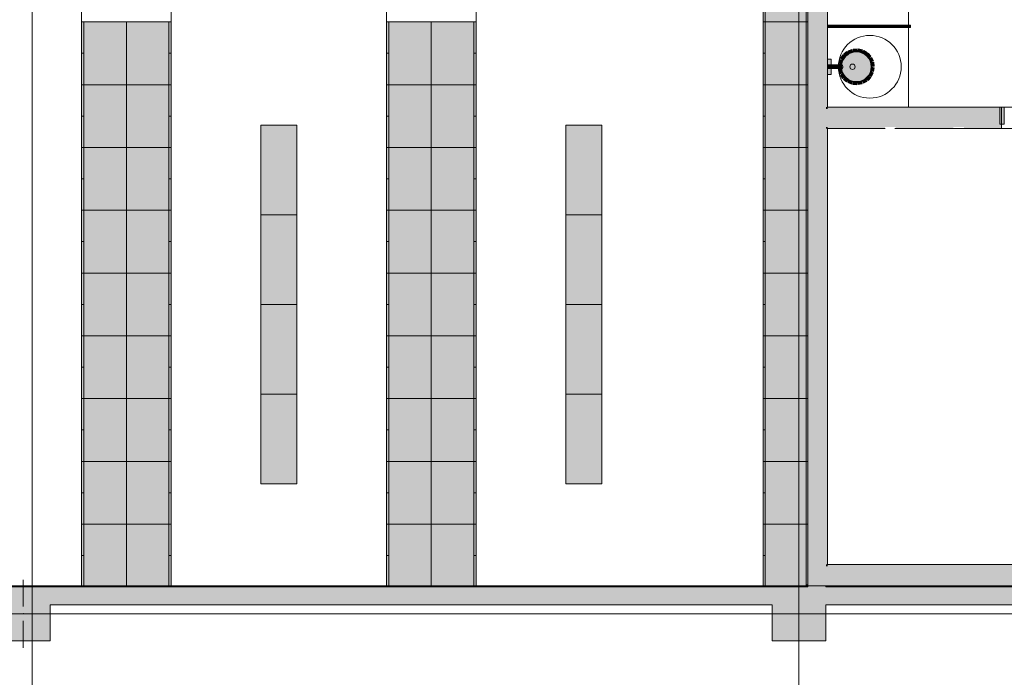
# Model space of a CAD drawing. Header units: millimetres. Extents: x -14761 to 157739, y -22400 to 107990.
# Tile 132 of 256: x 90310 to 101290, y 8292 to 15625. Entities that reach past the tile are written whole.
import ezdxf

# ---------------------------------------------------------------- set-up
doc = ezdxf.new("R2010")
doc.units = ezdxf.units.MM
doc.header["$MEASUREMENT"] = 0
doc.linetypes.add('Штриховая', pattern=[564.444447, 282.222223, -282.222223])
for name, color, linetype in [('Интерьер - Мебель', 7, 'Continuous'), ('Интерьер - Оборудование', 7, 'Continuous'), ('Интерьер - Сантехника', 7, 'Continuous'), ('Конструктив - ГКЛ', 7, 'Continuous'), ('Конструктив - Колонны', 7, 'Continuous'), ('Конструктив - Навесные Стены', 7, 'Continuous'), ('Конструктив - Стены Блок 200 нов', 7, 'Continuous'), ('Конструктив - Стены Внутр сущ.', 7, 'Continuous'), ('Элемент Модели - Зона', 7, 'Continuous'), ('Элемент Модели - Оси', 7, 'Continuous')]:
    doc.layers.add(name, color=color, linetype=linetype)

msp = doc.modelspace()

# ---------------------------------------------------------------- hatches: boundary and pattern name
at = {"layer": 'Интерьер - Мебель', "linetype": 'Continuous', "lineweight": 0, "true_color": 0xffffff}
for points in [[(98600, 16300), (98600, 15600), (99100, 15600), (99100, 16300)], [(91000, 15600), (91000, 14900), (91500, 14900), (91500, 15600)], [(92000, 15600), (91500, 15600), (91500, 14900), (92000, 14900)], [(94400, 15600), (94400, 14900), (94900, 14900), (94900, 15600)], [(95400, 15600), (94900, 15600), (94900, 14900), (95400, 14900)], [(98600, 15600), (98600, 14900), (99100, 14900), (99100, 15600)], [(91000, 14900), (91000, 14200), (91500, 14200), (91500, 14900)], [(92000, 14900), (91500, 14900), (91500, 14200), (92000, 14200)], [(94400, 14900), (94400, 14200), (94900, 14200), (94900, 14900)], [(95400, 14900), (94900, 14900), (94900, 14200), (95400, 14200)], [(98600, 14900), (98600, 14200), (99100, 14200), (99100, 14900)], [(93400, 14450), (93000, 14450), (93000, 13450), (93400, 13450)], [(96800, 14450), (96400, 14450), (96400, 13450), (96800, 13450)], [(91000, 14200), (91000, 13500), (91500, 13500), (91500, 14200)], [(92000, 14200), (91500, 14200), (91500, 13500), (92000, 13500)], [(94400, 14200), (94400, 13500), (94900, 13500), (94900, 14200)], [(95400, 14200), (94900, 14200), (94900, 13500), (95400, 13500)], [(98600, 14200), (98600, 13500), (99100, 13500), (99100, 14200)], [(91000, 13500), (91000, 12800), (91500, 12800), (91500, 13500)], [(92000, 13500), (91500, 13500), (91500, 12800), (92000, 12800)], [(93400, 13450), (93000, 13450), (93000, 12450), (93400, 12450)], [(94400, 13500), (94400, 12800), (94900, 12800), (94900, 13500)], [(95400, 13500), (94900, 13500), (94900, 12800), (95400, 12800)], [(96800, 13450), (96400, 13450), (96400, 12450), (96800, 12450)], [(98600, 13500), (98600, 12800), (99100, 12800), (99100, 13500)], [(91000, 12800), (91000, 12100), (91500, 12100), (91500, 12800)], [(92000, 12800), (91500, 12800), (91500, 12100), (92000, 12100)], [(94400, 12800), (94400, 12100), (94900, 12100), (94900, 12800)], [(95400, 12800), (94900, 12800), (94900, 12100), (95400, 12100)], [(98600, 12800), (98600, 12100), (99100, 12100), (99100, 12800)], [(93400, 12450), (93000, 12450), (93000, 11450), (93400, 11450)], [(96800, 12450), (96400, 12450), (96400, 11450), (96800, 11450)], [(91000, 12100), (91000, 11400), (91500, 11400), (91500, 12100)], [(92000, 12100), (91500, 12100), (91500, 11400), (92000, 11400)], [(94400, 12100), (94400, 11400), (94900, 11400), (94900, 12100)], [(95400, 12100), (94900, 12100), (94900, 11400), (95400, 11400)], [(98600, 12100), (98600, 11400), (99100, 11400), (99100, 12100)], [(93400, 11450), (93000, 11450), (93000, 10450), (93400, 10450)], [(96800, 11450), (96400, 11450), (96400, 10450), (96800, 10450)], [(91000, 11400), (91000, 10700), (91500, 10700), (91500, 11400)], [(92000, 11400), (91500, 11400), (91500, 10700), (92000, 10700)], [(94400, 11400), (94400, 10700), (94900, 10700), (94900, 11400)], [(95400, 11400), (94900, 11400), (94900, 10700), (95400, 10700)], [(98600, 11400), (98600, 10700), (99100, 10700), (99100, 11400)], [(91000, 10700), (91000, 10000), (91500, 10000), (91500, 10700)], [(92000, 10700), (91500, 10700), (91500, 10000), (92000, 10000)], [(94400, 10700), (94400, 10000), (94900, 10000), (94900, 10700)], [(95400, 10700), (94900, 10700), (94900, 10000), (95400, 10000)], [(98600, 10700), (98600, 10000), (99100, 10000), (99100, 10700)], [(91000, 10000), (91000, 9300), (91500, 9300), (91500, 10000)], [(92000, 10000), (91500, 10000), (91500, 9300), (92000, 9300)], [(94400, 10000), (94400, 9300), (94900, 9300), (94900, 10000)], [(95400, 10000), (94900, 10000), (94900, 9300), (95400, 9300)], [(98600, 10000), (98600, 9300), (99100, 9300), (99100, 10000)]]:
    msp.add_hatch(color=7, dxfattribs=at).paths.add_polyline_path(points)
at = {"layer": 'Интерьер - Оборудование', "linetype": 'Continuous', "lineweight": 0, "true_color": 0xffffff}
for points in [[(100220, 15563), (99320, 15563), (99320, 15562), (100220, 15562)], [(100220, 15538), (100220, 15538), (99320, 15538), (99320, 15538)], [(99360, 15015), (99360, 15185), (99320, 15185), (99320, 15015)], [(99320, 15124), (99320, 15076), (99334, 15090), (99423, 15090), (99423, 15092), (99424, 15091), (99426, 15090), (99427, 15090), (99432, 15090), (99434, 15088), (99435, 15087), (99437, 15086), (99445, 15084), (99447, 15080), (99450, 15076), (99453, 15073), (99457, 15071), (99459, 15070), (99461, 15070), (99469, 15070), (99473, 15072), (99477, 15075), (99480, 15078), (99482, 15081), (99484, 15084), (99485, 15086), (99487, 15089), (99488, 15093), (99488, 15096), (99488, 15098), (99488, 15100), (99488, 15103), (99488, 15105), (99487, 15108), (99486, 15111), (99485, 15114), (99484, 15116), (99482, 15119), (99480, 15122), (99477, 15125), (99474, 15127), (99471, 15129), (99469, 15130), (99461, 15130), (99460, 15130), (99458, 15129), (99455, 15128), (99453, 15127), (99451, 15125), (99449, 15123), (99447, 15120), (99446, 15118), (99445, 15116), (99437, 15114), (99436, 15113), (99435, 15113), (99434, 15113), (99434, 15112), (99433, 15111), (99433, 15111), (99432, 15110), (99427, 15110), (99426, 15110), (99425, 15110), (99425, 15110), (99424, 15109), (99423, 15109), (99423, 15109), (99423, 15110), (99334, 15110)], [(99460, 15080), (99460, 15120), (99325, 15120), (99325, 15080)]]:
    msp.add_hatch(color=7, dxfattribs=at).paths.add_polyline_path(points)
at = {"layer": 'Интерьер - Оборудование', "linetype": 'Continuous', "lineweight": 0, "true_color": 0x000000}
msp.add_hatch(color=18, dxfattribs=at).paths.add_polyline_path([(99320, 15562), (99320, 15538), (100220, 15538), (100220, 15562)])
at = {"layer": 'Интерьер - Оборудование', "linetype": 'Continuous', "lineweight": 0, "true_color": 0x00007f}
msp.add_hatch(color=176, dxfattribs=at).paths.add_polyline_path([(100245, 15563), (100220, 15563), (100220, 15538), (100245, 15538)])
at = {"layer": 'Интерьер - Оборудование', "linetype": 'Continuous', "lineweight": 0, "true_color": 0xf1f1f1}
for points in [[(99467, 15100, 1), (99813, 15100, 1)], [(99534, 15270), (99500, 15244), (99516, 15223), (99550, 15250)], [(99589, 15294), (99549, 15279), (99558, 15254), (99598, 15270)], [(99648, 15300), (99605, 15298), (99607, 15271), (99650, 15274)], [(99707, 15289), (99665, 15299), (99659, 15274), (99701, 15264)], [(99760, 15261), (99723, 15283), (99709, 15260), (99747, 15238)], [(99457, 15181), (99443, 15140), (99468, 15132), (99481, 15173)], [(99489, 15232), (99464, 15196), (99485, 15181), (99510, 15217)], [(99802, 15218), (99773, 15250), (99753, 15233), (99783, 15201)], [(99830, 15165), (99811, 15205), (99787, 15193), (99806, 15154)], [(99441, 15123), (99440, 15080), (99467, 15080), (99467, 15123)], [(99443, 15064), (99455, 15022), (99480, 15030), (99468, 15071)], [(99809, 14993), (99828, 15031), (99805, 15043), (99786, 15004)], [(99840, 15107), (99834, 15150), (99808, 15146), (99815, 15103)], [(99833, 15047), (99840, 15090), (99814, 15094), (99808, 15051)], [(99462, 15007), (99486, 14971), (99508, 14986), (99484, 15022)], [(99498, 14959), (99531, 14932), (99548, 14952), (99514, 14979)], [(99545, 14923), (99586, 14907), (99595, 14931), (99555, 14947)], [(99662, 14901), (99704, 14910), (99698, 14936), (99656, 14926)], [(99719, 14916), (99757, 14937), (99744, 14960), (99707, 14938)], [(99770, 14947), (99800, 14979), (99781, 14997), (99751, 14965)], [(99602, 14903), (99645, 14900), (99647, 14926), (99604, 14929)]]:
    msp.add_hatch(color=7, dxfattribs=at).paths.add_polyline_path(points)
at = {"layer": 'Конструктив - ГКЛ', "linetype": 'Continuous', "lineweight": 0, "true_color": 0x606060}
msp.add_hatch(color=251, dxfattribs=at).paths.add_polyline_path([(81305, 9312), (81305, 9300), (98700, 9300), (98700, 9300), (99300, 9300), (99300, 9312)])
at = {"layer": 'Конструктив - Колонны', "linetype": 'Continuous', "lineweight": 0, "true_color": 0x000000}
for points in [[(90050, 9100), (90650, 9100), (90650, 9300), (90050, 9300)], [(98700, 9300), (98700, 9300), (99300, 9300), (99300, 9300)], [(98700, 9300), (98700, 9300), (99300, 9300), (99300, 9300), (99080, 9300), (99075, 9300)], [(98700, 9300), (99075, 9300), (98700, 9300)], [(99300, 9300), (98700, 9300), (98700, 9100), (99300, 9100)], [(90650, 9100), (90050, 9100), (90050, 8700), (90650, 8700)], [(98700, 8700), (99300, 8700), (99300, 9100), (98700, 9100)]]:
    msp.add_hatch(color=18, dxfattribs=at).paths.add_polyline_path(points)
at = {"layer": 'Конструктив - Навесные Стены', "linetype": 'Continuous', "lineweight": 0, "true_color": 0x000000}
msp.add_hatch(color=18, dxfattribs=at).paths.add_polyline_path([(101290, 14460), (101290, 14650), (101240, 14650), (101240, 14460)])
at = {"layer": 'Конструктив - Стены Блок 200 нов', "linetype": 'Continuous', "lineweight": 0, "true_color": 0x000000}
for points in [[(99300, 14650), (99320, 14650), (99320, 18730), (99300, 18730)], [(99080, 9330), (99100, 9330), (99100, 17695), (99080, 17695)], [(99100, 17700), (99100, 14630), (99300, 14630), (99300, 17700)], [(99100, 14630), (99100, 14430), (99300, 14430), (99300, 14630)], [(99300, 14650), (99300, 14630), (99320, 14630), (99320, 14650)], [(99300, 14630), (99300, 14430), (99320, 14430), (99320, 14630)], [(101240, 14650), (99320, 14650), (99320, 14630), (101240, 14630)], [(99320, 14430), (101240, 14430), (101240, 14630), (99320, 14630)], [(101260, 14410), (101260, 14650), (101240, 14650), (101240, 14430), (101240, 14410)], [(99100, 14430), (99100, 9530), (99300, 9530), (99300, 14430)], [(99300, 14430), (99300, 14410), (99320, 14410), (99320, 14430)], [(99300, 14410), (99300, 9550), (99320, 9550), (99320, 14410)], [(99960, 14430), (99320, 14430), (99320, 14410), (99960, 14410)], [(100080, 14410), (100720, 14410), (100720, 14430), (100080, 14430)], [(100840, 14430), (100840, 14410), (101240, 14410), (101240, 14430)], [(99300, 9530), (99100, 9330), (99300, 9330)], [(99300, 9530), (99100, 9530), (99100, 9330)], [(99320, 9550), (99300, 9530), (99320, 9530)], [(99320, 9550), (99300, 9550), (99300, 9530)], [(99300, 9530), (99300, 9330), (107700, 9330), (107700, 9530)], [(99320, 9530), (107680, 9530), (107680, 9550), (99320, 9550)], [(99100, 9330), (99080, 9310), (99100, 9310)], [(99100, 9330), (99080, 9330), (99080, 9310)], [(99100, 9330), (99100, 9310), (117339, 9310), (117339, 9330)]]:
    msp.add_hatch(color=18, dxfattribs=at).paths.add_polyline_path(points)
at = {"layer": 'Конструктив - Стены Внутр сущ.', "linetype": 'Continuous', "lineweight": 0, "true_color": 0x000000}
for points in [[(90650, 9300), (90650, 9100), (98700, 9100), (98700, 9300)], [(99300, 9100), (107700, 9100), (107700, 9300), (99300, 9300)]]:
    msp.add_hatch(color=18, dxfattribs=at).paths.add_polyline_path(points)

# ---------------------------------------------------------------- linework, layer by layer
at = {"layer": 'Интерьер - Мебель', "color": 7, "linetype": 'Continuous', "lineweight": 15}
for p, q in [((98625, 16300), (98625, 15600)), ((91000, 15600), (91000, 15900)), ((92000, 15900), (92000, 15600)), ((94400, 15600), (94400, 15900)), ((95400, 15900), (95400, 15600)), ((91000, 15600), (91025, 15600)), ((92000, 15600), (91000, 15600)), ((91025, 15600), (91025, 14900)), ((91975, 15600), (91975, 14900)), ((92000, 15600), (91975, 15600)), ((94400, 15600), (94425, 15600)), ((95400, 15600), (94400, 15600)), ((94425, 15600), (94425, 14900)), ((95375, 15600), (95375, 14900)), ((95400, 15600), (95375, 15600)), ((98600, 15600), (98625, 15600)), ((98625, 15600), (98625, 14900)), ((91000, 15250), (91025, 15250)), ((92000, 15250), (91975, 15250)), ((94400, 15250), (94425, 15250)), ((95400, 15250), (95375, 15250)), ((98600, 15250), (98625, 15250)), ((91000, 14900), (91025, 14900)), ((91025, 14900), (91025, 14200)), ((91975, 14900), (91975, 14200)), ((92000, 14900), (91975, 14900)), ((94400, 14900), (94425, 14900)), ((94425, 14900), (94425, 14200)), ((95375, 14900), (95375, 14200)), ((95400, 14900), (95375, 14900)), ((98600, 14900), (98625, 14900)), ((98625, 14900), (98625, 14200)), ((91000, 14550), (91025, 14550)), ((92000, 14550), (91975, 14550)), ((94400, 14550), (94425, 14550)), ((95400, 14550), (95375, 14550)), ((98600, 14550), (98625, 14550)), ((91000, 14200), (91025, 14200)), ((91025, 14200), (91025, 13500)), ((91975, 14200), (91975, 13500)), ((92000, 14200), (91975, 14200)), ((94400, 14200), (94425, 14200)), ((94425, 14200), (94425, 13500)), ((95375, 14200), (95375, 13500)), ((95400, 14200), (95375, 14200)), ((98600, 14200), (98625, 14200)), ((98625, 14200), (98625, 13500)), ((91000, 13850), (91025, 13850)), ((92000, 13850), (91975, 13850)), ((94400, 13850), (94425, 13850)), ((95400, 13850), (95375, 13850)), ((98600, 13850), (98625, 13850)), ((91000, 13500), (91025, 13500)), ((91025, 13500), (91025, 12800)), ((91975, 13500), (91975, 12800)), ((92000, 13500), (91975, 13500)), ((94400, 13500), (94425, 13500)), ((94425, 13500), (94425, 12800)), ((95375, 13500), (95375, 12800)), ((95400, 13500), (95375, 13500)), ((98600, 13500), (98625, 13500)), ((98625, 13500), (98625, 12800)), ((91000, 13150), (91025, 13150)), ((92000, 13150), (91975, 13150)), ((94400, 13150), (94425, 13150)), ((95400, 13150), (95375, 13150)), ((98600, 13150), (98625, 13150)), ((91000, 12800), (91025, 12800)), ((91025, 12800), (91025, 12100)), ((91975, 12800), (91975, 12100)), ((92000, 12800), (91975, 12800)), ((94400, 12800), (94425, 12800)), ((94425, 12800), (94425, 12100)), ((95375, 12800), (95375, 12100)), ((95400, 12800), (95375, 12800)), ((98600, 12800), (98625, 12800)), ((98625, 12800), (98625, 12100)), ((91000, 12450), (91025, 12450)), ((92000, 12450), (91975, 12450)), ((94400, 12450), (94425, 12450)), ((95400, 12450), (95375, 12450)), ((98600, 12450), (98625, 12450)), ((91000, 12100), (91025, 12100)), ((91025, 12100), (91025, 11400)), ((91975, 12100), (91975, 11400)), ((92000, 12100), (91975, 12100)), ((94400, 12100), (94425, 12100)), ((94425, 12100), (94425, 11400)), ((95375, 12100), (95375, 11400)), ((95400, 12100), (95375, 12100)), ((98600, 12100), (98625, 12100)), ((98625, 12100), (98625, 11400)), ((91000, 11750), (91025, 11750)), ((92000, 11750), (91975, 11750)), ((94400, 11750), (94425, 11750)), ((95400, 11750), (95375, 11750)), ((98600, 11750), (98625, 11750)), ((91000, 11400), (91025, 11400)), ((91025, 11400), (91025, 10700)), ((91975, 11400), (91975, 10700)), ((92000, 11400), (91975, 11400)), ((94400, 11400), (94425, 11400)), ((94425, 11400), (94425, 10700)), ((95375, 11400), (95375, 10700)), ((95400, 11400), (95375, 11400)), ((98600, 11400), (98625, 11400)), ((98625, 11400), (98625, 10700)), ((91000, 11050), (91025, 11050)), ((92000, 11050), (91975, 11050)), ((94400, 11050), (94425, 11050)), ((95400, 11050), (95375, 11050)), ((98600, 11050), (98625, 11050)), ((91000, 10700), (91025, 10700)), ((91025, 10700), (91025, 10000)), ((91975, 10700), (91975, 10000)), ((92000, 10700), (91975, 10700)), ((94400, 10700), (94425, 10700)), ((94425, 10700), (94425, 10000)), ((95375, 10700), (95375, 10000)), ((95400, 10700), (95375, 10700)), ((98600, 10700), (98625, 10700)), ((98625, 10700), (98625, 10000)), ((91000, 10350), (91025, 10350)), ((92000, 10350), (91975, 10350)), ((94400, 10350), (94425, 10350)), ((95400, 10350), (95375, 10350)), ((98600, 10350), (98625, 10350)), ((91000, 10000), (91025, 10000)), ((91025, 10000), (91025, 9300)), ((91975, 10000), (91975, 9300)), ((92000, 10000), (91975, 10000)), ((94400, 10000), (94425, 10000)), ((94425, 10000), (94425, 9300)), ((95375, 10000), (95375, 9300)), ((95400, 10000), (95375, 10000)), ((98600, 10000), (98625, 10000)), ((98625, 10000), (98625, 9300)), ((91000, 9650), (91025, 9650)), ((92000, 9650), (91975, 9650)), ((94400, 9650), (94425, 9650)), ((95400, 9650), (95375, 9650)), ((98600, 9650), (98625, 9650))]:
    msp.add_line(p, q, dxfattribs=at)
at = {"layer": 'Интерьер - Мебель', "color": 7, "linetype": 'Continuous', "lineweight": 15, "flags": 128}
for points in [[(98600, 16300), (98600, 15600), (99100, 15600), (99100, 16300)], [(91000, 15600), (91000, 14900), (91500, 14900), (91500, 15600)], [(92000, 15600), (92000, 14900), (91500, 14900), (91500, 15600)], [(94400, 15600), (94400, 14900), (94900, 14900), (94900, 15600)], [(95400, 15600), (95400, 14900), (94900, 14900), (94900, 15600)], [(98600, 15600), (98600, 14900), (99100, 14900), (99100, 15600)], [(91000, 14900), (91000, 14200), (91500, 14200), (91500, 14900)], [(92000, 14900), (92000, 14200), (91500, 14200), (91500, 14900)], [(94400, 14900), (94400, 14200), (94900, 14200), (94900, 14900)], [(95400, 14900), (95400, 14200), (94900, 14200), (94900, 14900)], [(98600, 14900), (98600, 14200), (99100, 14200), (99100, 14900)], [(93400, 14450), (93400, 13450), (93000, 13450), (93000, 14450)], [(96800, 14450), (96800, 13450), (96400, 13450), (96400, 14450)], [(91000, 14200), (91000, 13500), (91500, 13500), (91500, 14200)], [(92000, 14200), (92000, 13500), (91500, 13500), (91500, 14200)], [(94400, 14200), (94400, 13500), (94900, 13500), (94900, 14200)], [(95400, 14200), (95400, 13500), (94900, 13500), (94900, 14200)], [(98600, 14200), (98600, 13500), (99100, 13500), (99100, 14200)], [(91000, 13500), (91000, 12800), (91500, 12800), (91500, 13500)], [(92000, 13500), (92000, 12800), (91500, 12800), (91500, 13500)], [(93400, 13450), (93400, 12450), (93000, 12450), (93000, 13450)], [(94400, 13500), (94400, 12800), (94900, 12800), (94900, 13500)], [(95400, 13500), (95400, 12800), (94900, 12800), (94900, 13500)], [(96800, 13450), (96800, 12450), (96400, 12450), (96400, 13450)], [(98600, 13500), (98600, 12800), (99100, 12800), (99100, 13500)], [(91000, 12800), (91000, 12100), (91500, 12100), (91500, 12800)], [(92000, 12800), (92000, 12100), (91500, 12100), (91500, 12800)], [(94400, 12800), (94400, 12100), (94900, 12100), (94900, 12800)], [(95400, 12800), (95400, 12100), (94900, 12100), (94900, 12800)], [(98600, 12800), (98600, 12100), (99100, 12100), (99100, 12800)], [(93400, 12450), (93400, 11450), (93000, 11450), (93000, 12450)], [(96800, 12450), (96800, 11450), (96400, 11450), (96400, 12450)], [(91000, 12100), (91000, 11400), (91500, 11400), (91500, 12100)], [(92000, 12100), (92000, 11400), (91500, 11400), (91500, 12100)], [(94400, 12100), (94400, 11400), (94900, 11400), (94900, 12100)], [(95400, 12100), (95400, 11400), (94900, 11400), (94900, 12100)], [(98600, 12100), (98600, 11400), (99100, 11400), (99100, 12100)], [(93400, 11450), (93400, 10450), (93000, 10450), (93000, 11450)], [(96800, 11450), (96800, 10450), (96400, 10450), (96400, 11450)], [(91000, 11400), (91000, 10700), (91500, 10700), (91500, 11400)], [(92000, 11400), (92000, 10700), (91500, 10700), (91500, 11400)], [(94400, 11400), (94400, 10700), (94900, 10700), (94900, 11400)], [(95400, 11400), (95400, 10700), (94900, 10700), (94900, 11400)], [(98600, 11400), (98600, 10700), (99100, 10700), (99100, 11400)], [(91000, 10700), (91000, 10000), (91500, 10000), (91500, 10700)], [(92000, 10700), (92000, 10000), (91500, 10000), (91500, 10700)], [(94400, 10700), (94400, 10000), (94900, 10000), (94900, 10700)], [(95400, 10700), (95400, 10000), (94900, 10000), (94900, 10700)], [(98600, 10700), (98600, 10000), (99100, 10000), (99100, 10700)], [(91000, 10000), (91000, 9300), (91500, 9300), (91500, 10000)], [(92000, 10000), (92000, 9300), (91500, 9300), (91500, 10000)], [(94400, 10000), (94400, 9300), (94900, 9300), (94900, 10000)], [(95400, 10000), (95400, 9300), (94900, 9300), (94900, 10000)], [(98600, 10000), (98600, 9300), (99100, 9300), (99100, 10000)]]:
    msp.add_lwpolyline(points, close=True, dxfattribs=at)
at = {"layer": 'Интерьер - Оборудование', "color": 7, "linetype": 'Continuous', "lineweight": 15}
for p, q in [((100220, 15563), (99320, 15563)), ((99320, 15563), (99320, 15562)), ((100220, 15538), (99320, 15538)), ((99320, 15538), (99320, 15538)), ((100220, 15562), (100220, 15563)), ((100220, 15538), (100220, 15538)), ((99334, 15090), (99334, 15110)), ((99423, 15092), (99423, 15109)), ((99430, 15109), (99427, 15110)), ((99427, 15090), (99430, 15091)), ((99432, 15107), (99430, 15109)), ((99430, 15091), (99432, 15093)), ((99432, 15110), (99438, 15110)), ((99434, 15104), (99432, 15107)), ((99432, 15093), (99434, 15096)), ((99432, 15090), (99438, 15090)), ((99435, 15100), (99434, 15104)), ((99434, 15096), (99435, 15100)), ((99441, 15114), (99437, 15114)), ((99437, 15086), (99441, 15087)), ((99441, 15109), (99438, 15110)), ((99438, 15090), (99441, 15091)), ((99444, 15111), (99441, 15114)), ((99443, 15107), (99441, 15109)), ((99441, 15091), (99443, 15093)), ((99441, 15087), (99444, 15089)), ((99444, 15104), (99443, 15107)), ((99443, 15093), (99444, 15096)), ((99447, 15106), (99444, 15111)), ((99445, 15100), (99444, 15104)), ((99444, 15096), (99445, 15100)), ((99444, 15089), (99447, 15094)), ((99445, 15116), (99459, 15120)), ((99445, 15084), (99459, 15080)), ((99447, 15100), (99447, 15106)), ((99447, 15094), (99447, 15100))]:
    msp.add_line(p, q, dxfattribs=at)
at = {"layer": 'Интерьер - Оборудование', "color": 7, "linetype": 'Continuous', "lineweight": 15, "flags": 128}
for points in [[(99320, 15562), (99320, 15538), (100220, 15538), (100220, 15562)], [(100245, 15563), (100220, 15563), (100220, 15538), (100245, 15538)], [(99534, 15270), (99550, 15250), (99516, 15223), (99500, 15244)], [(99589, 15294), (99598, 15270), (99558, 15254), (99549, 15279)], [(99648, 15300), (99650, 15274), (99607, 15271), (99605, 15298)], [(99707, 15289), (99701, 15264), (99659, 15274), (99665, 15299)], [(99760, 15261), (99747, 15238), (99709, 15260), (99723, 15283)], [(99360, 15015), (99360, 15185), (99320, 15185), (99320, 15015)], [(99457, 15181), (99481, 15173), (99468, 15132), (99443, 15140)], [(99489, 15232), (99510, 15217), (99485, 15181), (99464, 15196)], [(99802, 15218), (99783, 15201), (99753, 15233), (99773, 15250)], [(99830, 15165), (99806, 15154), (99787, 15193), (99811, 15205)], [(99320, 15124), (99320, 15076), (99334, 15090), (99423, 15090), (99423, 15092), (99424, 15091), (99426, 15090), (99427, 15090), (99432, 15090), (99434, 15088), (99435, 15087), (99437, 15086), (99445, 15084), (99447, 15080), (99450, 15076), (99453, 15073), (99457, 15071), (99459, 15070), (99461, 15070), (99469, 15070), (99473, 15072), (99477, 15075), (99480, 15078), (99482, 15081), (99484, 15084), (99485, 15086), (99487, 15089), (99488, 15093), (99488, 15096), (99488, 15098), (99488, 15100), (99488, 15103), (99488, 15105), (99487, 15108), (99486, 15111), (99485, 15114), (99484, 15116), (99482, 15119), (99480, 15122), (99477, 15125), (99474, 15127), (99471, 15129), (99469, 15130), (99461, 15130), (99460, 15130), (99458, 15129), (99455, 15128), (99453, 15127), (99451, 15125), (99449, 15123), (99447, 15120), (99446, 15118), (99445, 15116), (99437, 15114), (99436, 15113), (99435, 15113), (99434, 15113), (99434, 15112), (99433, 15111), (99433, 15111), (99432, 15110), (99427, 15110), (99426, 15110), (99425, 15110), (99425, 15110), (99424, 15109), (99423, 15109), (99423, 15109), (99423, 15110), (99334, 15110)], [(99460, 15080), (99460, 15120), (99325, 15120), (99325, 15080)], [(99441, 15123), (99467, 15123), (99467, 15080), (99440, 15080)], [(99443, 15064), (99468, 15071), (99480, 15030), (99455, 15022)], [(99809, 14993), (99786, 15004), (99805, 15043), (99828, 15031)], [(99840, 15107), (99815, 15103), (99808, 15146), (99834, 15150)], [(99833, 15047), (99808, 15051), (99814, 15094), (99840, 15090)], [(99462, 15007), (99484, 15022), (99508, 14986), (99486, 14971)], [(99498, 14959), (99514, 14979), (99548, 14952), (99531, 14932)], [(99545, 14923), (99555, 14947), (99595, 14931), (99586, 14907)], [(99662, 14901), (99656, 14926), (99698, 14936), (99704, 14910)], [(99719, 14916), (99707, 14938), (99744, 14960), (99757, 14937)], [(99770, 14947), (99751, 14965), (99781, 14997), (99800, 14979)], [(99602, 14903), (99604, 14929), (99647, 14926), (99645, 14900)]]:
    msp.add_lwpolyline(points, close=True, dxfattribs=at)
msp.add_lwpolyline([(99467, 15100, -1), (99813, 15100, -1)], format="xyb", close=True, dxfattribs=at)
at = {"layer": 'Интерьер - Оборудование', "color": 7, "linetype": 'Continuous', "lineweight": 15}
msp.add_circle((99640, 15100), 166, dxfattribs=at)
at = {"layer": 'Интерьер - Сантехника', "color": 7, "linetype": 'Continuous', "lineweight": 15}
for p, q in [((99320, 15550), (99320, 16450)), ((100220, 15550), (100220, 16450)), ((100220, 15550), (99320, 15550)), ((99320, 14650), (99320, 15550)), ((100220, 15550), (99320, 15550)), ((100220, 14650), (100220, 15550)), ((100220, 14650), (99320, 14650))]:
    msp.add_line(p, q, dxfattribs=at)
for centre, radius in [((99790, 15100), 350), ((99597, 15100), 30)]:
    msp.add_circle(centre, radius, dxfattribs=at)
at = {"layer": 'Конструктив - ГКЛ', "color": 7, "linetype": 'Continuous', "lineweight": 15, "flags": 128}
for points in [[(99300, 9312), (81305, 9312)], [(81305, 9300), (98700, 9300)], [(99300, 9300), (99300, 9312)]]:
    msp.add_lwpolyline(points, dxfattribs=at)
at = {"layer": 'Конструктив - Колонны', "color": 7, "linetype": 'Continuous', "lineweight": 15}
for p, q in [((90350, 9080), (90350, 9380)), ((99000, 9080), (99000, 9380)), ((90350, 8920), (90350, 8620)), ((90430, 9000), (90730, 9000)), ((98920, 9000), (98620, 9000)), ((99000, 8920), (99000, 8620)), ((99080, 9000), (99380, 9000))]:
    msp.add_line(p, q, dxfattribs=at)
at = {"layer": 'Конструктив - Колонны', "color": 7, "linetype": 'Continuous', "lineweight": 15, "flags": 128}
for points in [[(90650, 9300), (90050, 9300)], [(98700, 9300), (98700, 9300)], [(99300, 9300), (99300, 9300)], [(99300, 9300), (99300, 9300)], [(90050, 9100), (90050, 8700), (90650, 8700), (90650, 9100)], [(98700, 9100), (98700, 8700), (99300, 8700), (99300, 9100)]]:
    msp.add_lwpolyline(points, dxfattribs=at)
at = {"layer": 'Конструктив - Колонны', "color": 7, "linetype": 'Continuous', "lineweight": 15}
for p in [(90350, 9000), (99000, 9000)]:
    msp.add_point(p, dxfattribs=at)
at = {"layer": 'Конструктив - Навесные Стены', "color": 7, "linetype": 'Continuous', "lineweight": 15}
for p, q in [((101290, 14650), (101240, 14650)), ((101240, 14650), (101240, 14460)), ((101290, 14650), (101290, 14460)), ((101290, 14460), (101240, 14460))]:
    msp.add_line(p, q, dxfattribs=at)
at = {"layer": 'Конструктив - Стены Блок 200 нов', "color": 7, "linetype": 'Continuous', "lineweight": 15}
for p in [(101260, 14650), (101260, 14650), (101240, 14410), (101240, 14410)]:
    msp.add_line(p, (101260, 14410), dxfattribs=at)
at = {"layer": 'Конструктив - Стены Блок 200 нов', "color": 7, "linetype": 'Continuous', "lineweight": 15, "flags": 128}
for points in [[(99320, 14650), (99320, 18730)], [(99080, 17695), (99080, 9310)], [(101240, 14650), (99320, 14650)], [(99320, 9550), (99320, 14410)], [(99320, 14410), (99960, 14410)], [(100105, 14410), (100720, 14410)], [(100865, 14410), (101240, 14410)], [(107680, 9550), (99320, 9550)], [(99080, 9310), (99100, 9310)], [(99100, 9310), (117339, 9310)]]:
    msp.add_lwpolyline(points, dxfattribs=at)
at = {"layer": 'Конструктив - Стены Внутр сущ.', "color": 7, "linetype": 'Continuous', "lineweight": 15, "flags": 128}
for points in [[(98700, 9300), (90650, 9300)], [(107700, 9300), (99300, 9300)], [(90650, 9100), (98700, 9100)], [(99300, 9100), (107700, 9100)]]:
    msp.add_lwpolyline(points, dxfattribs=at)
at = {"layer": 'Элемент Модели - Зона', "color": 7, "linetype": 'Штриховая', "lineweight": 15, "flags": 128}
for points in [[(36150, 44957), (36110, 44957), (36110, 36320), (41880, 36320), (41880, 39142), (45143, 42405), (45157, 42391), (45157, 42420), (63300, 42420), (63300, 42400), (77400, 42400), (77400, 42420), (114081, 42420), (117317, 39177), (117320, 38842), (117320, 36305), (117360, 36305), (117360, 34300), (117120, 34300), (117120, 35700), (116700, 35700), (116700, 36100), (108300, 36100), (108300, 35700), (107700, 35700), (107700, 36100), (99320, 36100), (99320, 26970), (107700, 26970), (107700, 27650), (108300, 27650), (108300, 26460), (112380, 26460), (112380, 27370), (112500, 27370), (112500, 21180), (117120, 21180), (117120, 26250), (116650, 26250), (116650, 27750), (117120, 27750), (117120, 32800), (117360, 32800), (117360, 20150), (117120, 20150), (117120, 20940), (99320, 20940), (99320, 14650), (117120, 14650), (117120, 17700), (116700, 17700), (116700, 18326), (117120, 18326), (117120, 18650), (117360, 18650), (117360, 18320), (120850, 18320), (120850, 37205), (120239, 37205), (120239, 45000), (125700, 45000), (125700, 45300), (126300, 45300), (126300, 45000), (141025, 45000), (141025, 45100), (140125, 45100), (140125, 47500), (132700, 47500), (132700, 53680), (130530, 53680), (130530, 54300), (129183, 54300), (126300, 54300), (126300, 53700), (125700, 53700), (125700, 54213), (124800, 54213), (117300, 54213), (117300, 53700), (116700, 53700), (116700, 54213), (108300, 54213), (108300, 53700), (107700, 53700), (107700, 54213), (99300, 54213), (99300, 53700), (98700, 53700), (98700, 54213), (90650, 54213), (90650, 53700), (90050, 53700), (89950, 53700), (89950, 48633), (77450, 48633), (77450, 53800), (77450, 61690), (77460, 61690), (77460, 67850), (74720, 67850), (74720, 59730), (73965, 59730), (73965, 54212), (72300, 54212), (72300, 53700), (71700, 53700), (71700, 54212), (63300, 54212), (63300, 53700), (62700, 53700), (62700, 54212), (61025, 54212), (61025, 46500), (61025, 45000), (54300, 45000), (54300, 44700), (53700, 44700), (53700, 45000), (45300, 45000), (45300, 44700), (44700, 44700), (44700, 45000), (36750, 45000), (36750, 44700), (36150, 44700)], [(68045, 22984), (68045, 18300), (81300, 18300), (81300, 9300), (98700, 9300), (98700, 9300), (99080, 9300), (99080, 17700), (98700, 17700), (98700, 18300), (99080, 18300), (99080, 21950), (94380, 21950), (94380, 24420), (90540, 24420), (90540, 26350), (90050, 26350), (90050, 26730), (89950, 26730), (89950, 26350), (89350, 26350), (89350, 26730), (81300, 26730), (81300, 26350), (80700, 26350), (80700, 26730), (72300, 26730), (72300, 26350), (71700, 26350), (71700, 26639)], [(103500, 9550), (107680, 9550), (107680, 14410), (99320, 14410), (99320, 9550)]]:
    msp.add_lwpolyline(points, close=True, dxfattribs=at)
at = {"layer": 'Элемент Модели - Оси', "color": 7, "linetype": 'Continuous', "lineweight": 15}
for p, q in [((90450, 92200), (90450, -1975)), ((99000, 92200), (99000, -1975)), ((-12761, 9000), (155650, 9000))]:
    msp.add_line(p, q, dxfattribs=at)

doc.saveas('drawing.dxf')
